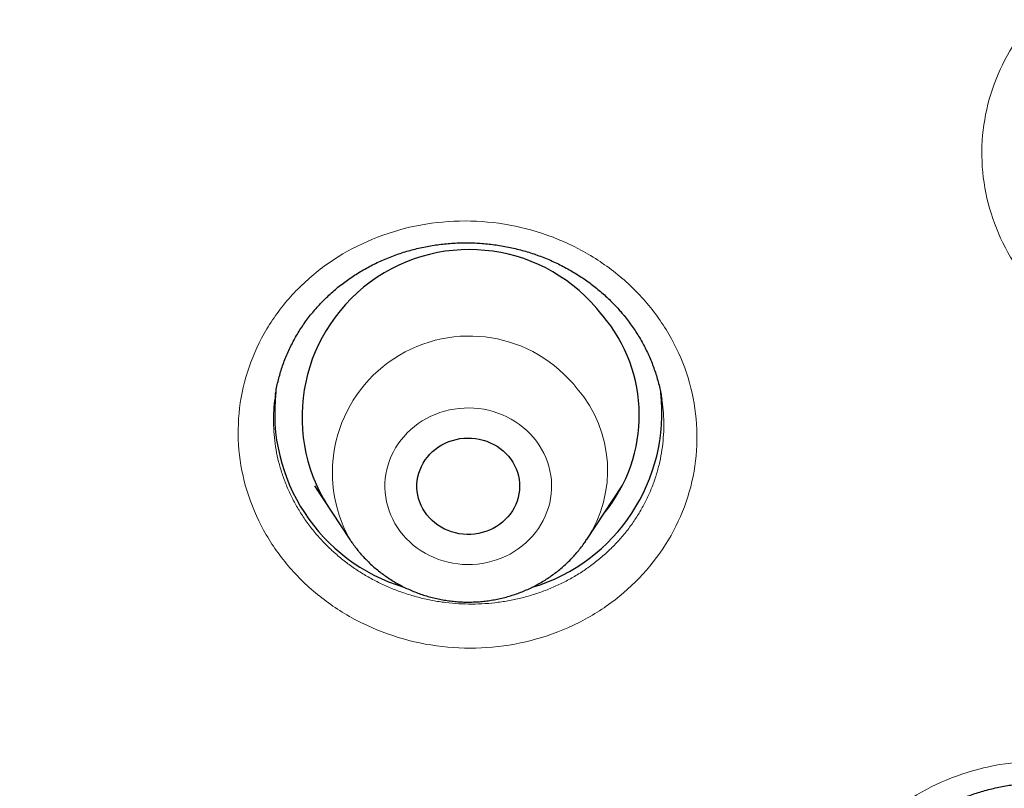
# Model space of a CAD drawing. Header units: millimetres. Extents: x 8 to 450, y 12 to 574.
# Tile 160 of 256: x 203.21 to 211.84, y 498.35 to 505.08. Entities that reach past the tile are written whole.
import ezdxf

# ---------------------------------------------------------------- set-up
doc = ezdxf.new("R2010")
doc.units = ezdxf.units.MM

msp = doc.modelspace()

# ---------------------------------------------------------------- linework, layer by layer
at = {"color": 7, "linetype": 'Continuous', "lineweight": 30}
for p, q in [((208.8335, 501.7551), (208.8332, 501.7567)), ((205.7894, 500.9984), (206.0991, 500.5282)), ((205.8186, 500.9541), (205.8091, 500.9635)), ((208.1764, 500.5282), (208.4861, 500.9984)), ((208.4604, 500.9522), (208.446, 500.9375)), ((208.1764, 500.5282), (208.1752, 500.5264))]:
    msp.add_line(p, q, dxfattribs=at)
at = {"color": 252, "linetype": 'Continuous', "lineweight": 0}
for p, q in [((205.8193, 500.953), (205.8095, 500.9627)), ((208.4602, 500.9518), (208.4457, 500.9371))]:
    msp.add_line(p, q, dxfattribs=at)
at = {"color": 252, "linetype": 'Continuous', "lineweight": 0, "flags": 128}
msp.add_lwpolyline([(206.5667, 500.5656), (206.5947, 500.5345), (206.6245, 500.5051), (206.6562, 500.4774), (206.6896, 500.4515), (206.7246, 500.4275), (206.761, 500.4055), (206.7987, 500.3856), (206.8376, 500.3678), (206.8776, 500.3521), (206.9185, 500.3388), (206.9602, 500.3277), (207.0025, 500.319), (207.0452, 500.3127), (207.0883, 500.3087), (207.1316, 500.3072), (207.1749, 500.308), (207.218, 500.3113), (207.2609, 500.317), (207.3033, 500.325), (207.3452, 500.3354), (207.3863, 500.3481), (207.4265, 500.3631), (207.4658, 500.3803), (207.5039, 500.3996), (207.5407, 500.421), (207.5761, 500.4444), (207.6099, 500.4698), (207.6421, 500.497), (207.6725, 500.526), (207.7011, 500.5566), (207.7276, 500.5887), (207.7521, 500.6222), (207.7744, 500.6571), (207.7945, 500.6931), (207.8123, 500.7302), (207.8277, 500.7682), (207.8407, 500.807), (207.8512, 500.8465), (207.8593, 500.8865), (207.8647, 500.9268), (207.8677, 500.9674), (207.868, 501.0081), (207.8658, 501.0487), (207.8611, 501.0891), (207.8538, 501.1292), (207.844, 501.1689), (207.8317, 501.2079), (207.817, 501.2461), (207.7998, 501.2835), (207.7804, 501.3198), (207.7587, 501.355), (207.7348, 501.389), (207.7088, 501.4215), (207.6809, 501.4525), (207.651, 501.482), (207.6193, 501.5097), (207.5859, 501.5356), (207.5509, 501.5596), (207.5145, 501.5816), (207.4768, 501.6015), (207.4379, 501.6193), (207.3979, 501.6349), (207.357, 501.6483), (207.3153, 501.6593), (207.2731, 501.6681), (207.2303, 501.6744), (207.1872, 501.6784), (207.1439, 501.6799), (207.1007, 501.6791), (207.0575, 501.6758), (207.0146, 501.6701), (206.9722, 501.6621), (206.9303, 501.6517), (206.8892, 501.639), (206.849, 501.624), (206.8097, 501.6068), (206.7716, 501.5875), (206.7348, 501.5661), (206.6995, 501.5426), (206.6656, 501.5173), (206.6334, 501.4901), (206.603, 501.4611), (206.5745, 501.4305), (206.5479, 501.3984), (206.5234, 501.3649), (206.5011, 501.33), (206.481, 501.294), (206.4632, 501.2569), (206.4478, 501.2189), (206.4348, 501.1801), (206.4243, 501.1406), (206.4163, 501.1006), (206.4108, 501.0603), (206.4078, 501.0197), (206.4075, 500.979), (206.4097, 500.9384), (206.4144, 500.8979), (206.4217, 500.8579), (206.4315, 500.8182), (206.4438, 500.7792), (206.4586, 500.741), (206.4757, 500.7036), (206.4951, 500.6673), (206.5168, 500.6321), (206.5407, 500.5981), (206.5667, 500.5656)], dxfattribs=at)
at = {"color": 7, "linetype": 'Continuous', "lineweight": 30, "flags": 128}
msp.add_lwpolyline([(207.4896, 501.2572), (207.5098, 501.2314), (207.5279, 501.2043), (207.5437, 501.176), (207.5572, 501.1466), (207.5684, 501.1164), (207.577, 501.0854), (207.5831, 501.0539), (207.5867, 501.0221), (207.5877, 500.9901), (207.5862, 500.9581), (207.582, 500.9264), (207.5754, 500.895), (207.5662, 500.8642), (207.5545, 500.8341), (207.5405, 500.8049), (207.5242, 500.7769), (207.5056, 500.75), (207.485, 500.7246), (207.4623, 500.7007), (207.4378, 500.6784), (207.4116, 500.658), (207.3838, 500.6395), (207.3546, 500.623), (207.3242, 500.6087), (207.2927, 500.5965), (207.2603, 500.5867), (207.2272, 500.5791), (207.1936, 500.5739), (207.1596, 500.5712), (207.1256, 500.5708), (207.0916, 500.5729), (207.0579, 500.5774), (207.0246, 500.5843), (206.992, 500.5935), (206.9602, 500.605), (206.9295, 500.6187), (206.8999, 500.6346), (206.8717, 500.6525), (206.845, 500.6724), (206.82, 500.6941), (206.7968, 500.7176), (206.7756, 500.7426), (206.7564, 500.7691), (206.7394, 500.7968), (206.7247, 500.8257), (206.7124, 500.8555), (206.7025, 500.8861), (206.6951, 500.9174), (206.6903, 500.949), (206.688, 500.981), (206.6882, 501.013), (206.6911, 501.0449), (206.6965, 501.0765), (206.7044, 501.1076), (206.7149, 501.138), (206.7277, 501.1677), (206.7429, 501.1963), (206.7603, 501.2238), (206.7799, 501.25), (206.8016, 501.2747), (206.8252, 501.2978), (206.8506, 501.3191), (206.8776, 501.3386), (206.9061, 501.3561), (206.936, 501.3715), (206.967, 501.3848), (206.9989, 501.3958), (207.0317, 501.4045), (207.0651, 501.4109), (207.0989, 501.4148), (207.1329, 501.4164), (207.1669, 501.4155), (207.2008, 501.4122), (207.2343, 501.4066), (207.2673, 501.3985), (207.2995, 501.3881), (207.3308, 501.3755), (207.361, 501.3607), (207.3899, 501.3438), (207.4174, 501.3249), (207.4432, 501.304), (207.4674, 501.2814), (207.4896, 501.2572)], dxfattribs=at)
at = {"color": 7, "linetype": 'Continuous', "lineweight": 30}
for centre, radius, start, end in [((207.1473, 501.6016), 1.4665, 37.52047, 215.14734), ((207.291, 501.6162), 1.3459, 320.35314, 40.75707), ((207.0361, 501.6356), 1.5951, 173.26228, 253.15022), ((207.239, 501.6359), 1.5956, 286.73989, 6.45565)]:
    msp.add_arc(centre, radius, start, end, dxfattribs=at)
at = {"color": 252, "linetype": 'Continuous', "lineweight": 0}
for centre, radius, start, end in [((207.1464, 501.1119), 1.1989, 37.87794, 209.16556), ((207.2647, 501.133), 1.0941, 326.44251, 40.80853)]:
    msp.add_arc(centre, radius, start, end, dxfattribs=at)
at = {"color": 7, "linetype": 'Continuous', "lineweight": 30}
for points, knots in [([(184.5018, 521.0884), (184.5017, 521.0671), (184.5016, 521.0269), (184.5014, 520.9708), (184.5014, 520.9224), (184.5014, 520.8815), (184.5014, 520.8465), (184.5015, 520.8169), (184.5015, 520.7899), (184.5016, 520.7625), (184.5017, 520.7265), (184.502, 520.6806), (184.5023, 520.6242), (184.5027, 520.5639), (184.5032, 520.5023), (184.5039, 520.4415), (184.5045, 520.3813), (184.5053, 520.3218), (184.5061, 520.264), (184.507, 520.2099), (184.5078, 520.1616), (184.5086, 520.1199), (184.5093, 520.0826), (184.51, 520.0453), (184.5109, 520.0031), (184.5119, 519.9538), (184.5132, 519.8976), (184.5147, 519.8372), (184.5163, 519.7748), (184.5197, 519.6514), (184.5235, 519.528), (184.5278, 519.4047), (184.5299, 519.3444), (184.532, 519.2881), (184.534, 519.2379), (184.5357, 519.1941), (184.5373, 519.1566), (184.5387, 519.1231), (184.54, 519.0903), (184.5416, 519.0535), (184.5435, 519.011), (184.5457, 518.9631), (184.5481, 518.9112), (184.5507, 518.8559), (184.554, 518.7892), (184.558, 518.7099), (184.5629, 518.6175), (184.5683, 518.519), (184.5739, 518.4223), (184.5795, 518.328), (184.5852, 518.2368), (184.5913, 518.1419), (184.5978, 518.0436), (184.6038, 517.9567), (184.6089, 517.8846), (184.6128, 517.8306), (184.6163, 517.7834), (184.6193, 517.743), (184.6218, 517.7095), (184.6242, 517.6778), (184.6267, 517.6452), (184.6295, 517.6086), (184.6326, 517.5691), (184.6361, 517.5257), (184.6399, 517.4781), (184.6445, 517.4225), (184.6498, 517.3585), (184.656, 517.2856), (184.6628, 517.2066), (184.6704, 517.1206), (184.6789, 517.0269), (184.6884, 516.9252), (184.6989, 516.8157), (184.7104, 516.6984), (184.723, 516.5734), (184.7369, 516.4407), (184.7486, 516.3319), (184.7575, 516.2505), (184.763, 516.2007), (184.7681, 516.1552), (184.7727, 516.1147), (184.7768, 516.0793), (184.7804, 516.0477), (184.7837, 516.0196), (184.7867, 515.9935), (184.7895, 515.9691), (184.7937, 515.9341), (184.7991, 515.888), (184.8061, 515.8294), (184.8145, 515.7603), (184.8246, 515.6786), (184.8365, 515.5834), (184.8495, 515.4814), (184.8625, 515.3814), (184.8756, 515.2831), (184.8887, 515.186), (184.9031, 515.0807), (184.919, 514.9669), (184.9365, 514.8448), (184.9547, 514.7201), (184.9735, 514.5932), (184.993, 514.465), (185.01, 514.3555), (185.024, 514.2666), (185.0342, 514.2027), (185.0437, 514.1432), (185.0522, 514.0908), (185.0597, 514.0453), (185.066, 514.0068), (185.0711, 513.9758), (185.0749, 513.9528), (185.0779, 513.9346), (185.0808, 513.9173), (185.0849, 513.8927), (185.0905, 513.8594), (185.0976, 513.8174), (185.1064, 513.7655), (185.1171, 513.7033), (185.1297, 513.63), (185.1436, 513.5504), (185.1589, 513.4639), (185.1756, 513.3707), (185.1936, 513.2717), (185.2125, 513.169), (185.232, 513.0645), (185.2586, 512.9234), (185.2931, 512.7445), (185.3289, 512.5641), (185.3587, 512.4169), (185.3815, 512.3058), (185.404, 512.1976), (185.4224, 512.11), (185.4367, 512.0427), (185.4471, 511.994), (185.4572, 511.9473), (185.4668, 511.9026), (185.476, 511.8604), (185.484, 511.8235), (185.4905, 511.7942), (185.4949, 511.7738), (185.4978, 511.7607), (185.4997, 511.7521), (185.5013, 511.7446), (185.5038, 511.7334), (185.5074, 511.7172), (185.5122, 511.6954), (185.5189, 511.6654), (185.5276, 511.6262), (185.5387, 511.5766), (185.5516, 511.5194), (185.5665, 511.4539), (185.5834, 511.38), (185.6024, 511.2978), (185.6233, 511.2076), (185.6461, 511.111), (185.6702, 511.0094), (185.6955, 510.9044), (185.7254, 510.7811), (185.7606, 510.6384), (185.8014, 510.4754), (185.8445, 510.3063), (185.8899, 510.131), (185.9285, 509.9849), (185.9593, 509.8696), (185.9816, 509.7867), (186.0044, 509.7026), (186.0277, 509.6177), (186.0489, 509.5407), (186.0672, 509.4748), (186.0817, 509.4229), (186.0939, 509.3792), (186.1039, 509.3438), (186.1116, 509.3164), (186.1175, 509.2956), (186.1227, 509.2774), (186.1282, 509.2581), (186.1346, 509.2353), (186.142, 509.2095), (186.1501, 509.1813), (186.1588, 509.1509), (186.1718, 509.1056), (186.1899, 509.043), (186.2137, 508.9611), (186.239, 508.8746), (186.2658, 508.784), (186.2938, 508.69), (186.3234, 508.5914), (186.354, 508.4904), (186.3849, 508.3892), (186.4368, 508.2208), (186.5105, 507.986), (186.5853, 507.7537), (186.6386, 507.5909), (186.6696, 507.4968), (186.7007, 507.4033), (186.7313, 507.3119), (186.7613, 507.2229), (186.7901, 507.1382), (186.8175, 507.058), (186.8429, 506.9843), (186.8662, 506.917), (186.8874, 506.8562), (186.9033, 506.8104), (186.9146, 506.7784), (186.9215, 506.7587), (186.9276, 506.7412), (186.933, 506.726), (186.938, 506.7117), (186.9436, 506.6958), (186.9508, 506.6754), (186.9601, 506.6492), (186.9716, 506.6169), (186.9852, 506.5786), (187.0005, 506.5358), (187.0173, 506.4889), (187.0354, 506.4386), (187.0546, 506.3854), (187.0742, 506.3312), (187.0938, 506.2774), (187.1132, 506.2244), (187.1432, 506.1426), (187.1836, 506.0334), (187.2369, 505.8906), (187.2916, 505.7459), (187.3473, 505.6), (187.4003, 505.4628), (187.4504, 505.3342), (187.4977, 505.214), (187.5426, 505.1008), (187.5851, 504.9946), (187.6248, 504.896), (187.662, 504.8046), (187.6968, 504.7194), (187.7298, 504.639), (187.7653, 504.553), (187.8027, 504.4629), (187.8415, 504.3703), (187.8769, 504.2863), (187.9088, 504.2109), (187.9325, 504.1555), (187.9487, 504.1175), (187.9584, 504.0947), (187.9673, 504.0739), (187.9751, 504.0559), (187.9816, 504.0407), (187.9881, 504.0256), (187.9963, 504.0064), (188.0078, 503.9798), (188.0228, 503.9451), (188.0412, 503.9026), (188.063, 503.8525), (188.0865, 503.7986), (188.1115, 503.7416), (188.1373, 503.6829), (188.1643, 503.6216), (188.1918, 503.5597), (188.219, 503.4986), (188.2576, 503.4122), (188.3073, 503.3019), (188.3719, 503.1597), (188.4387, 503.014), (188.5074, 502.8659), (188.5736, 502.7245), (188.6393, 502.5854), (188.707, 502.4435), (188.7754, 502.3013), (188.8445, 502.1591), (188.914, 502.0173), (188.9734, 501.8972), (189.0217, 501.8003), (189.0579, 501.728), (189.0947, 501.6548), (189.1311, 501.5829), (189.1687, 501.5088), (189.2062, 501.4353), (189.2429, 501.3637), (189.2755, 501.3004), (189.3038, 501.2455), (189.3267, 501.2014), (189.3445, 501.1671), (189.3584, 501.1405), (189.3706, 501.117), (189.3823, 501.0946), (189.3959, 501.0687), (189.4125, 501.0369), (189.4333, 500.9973), (189.4573, 500.9517), (189.4846, 500.9001), (189.515, 500.8426), (189.5487, 500.7793), (189.5952, 500.6922), (189.6549, 500.5812), (189.7282, 500.4458), (189.8058, 500.3037), (189.8878, 500.1551), (189.9736, 500.0008), (190.0633, 499.8412), (190.157, 499.6761), (190.2551, 499.5049), (190.3425, 499.3541), (190.418, 499.2249), (190.48, 499.1193), (190.5419, 499.0148), (190.6019, 498.9141), (190.6585, 498.8195), (190.7116, 498.7313), (190.7626, 498.6471), (190.8112, 498.5672), (190.8571, 498.492), (190.8985, 498.4245), (190.9355, 498.3646), (190.9681, 498.3118), (190.9963, 498.2664), (191.0199, 498.2283), (191.0387, 498.1982), (191.052, 498.1767), (191.0613, 498.1618), (191.069, 498.1496), (191.0778, 498.1354), (191.0913, 498.114), (191.1101, 498.084), (191.1351, 498.0441), (191.1651, 497.9965), (191.2, 497.9412), (191.2399, 497.8783), (191.2848, 497.8077), (191.3347, 497.7295), (191.3898, 497.6437), (191.45, 497.5504), (191.5148, 497.4506), (191.5826, 497.3469), (191.6516, 497.2418), (191.7208, 497.1371), (191.8413, 496.9559), (192.0135, 496.7004), (192.2383, 496.373), (192.4629, 496.052), (192.6872, 495.7373), (192.911, 495.4288), (193.1343, 495.1265), (193.3575, 494.8294), (193.582, 494.5356), (193.8093, 494.2432), (194.0642, 493.9208), (194.3479, 493.5689), (194.6618, 493.188), (194.9067, 492.8974), (195.0791, 492.6957), (195.1756, 492.5836), (195.2692, 492.4755), (195.3521, 492.3804), (195.424, 492.2983), (195.4856, 492.2283), (195.5434, 492.163), (195.5973, 492.1022), (195.6473, 492.0459), (195.6935, 491.9942), (195.7357, 491.9471), (195.7716, 491.907), (195.8018, 491.8735), (195.8262, 491.8464), (195.8465, 491.8239), (195.8619, 491.8068), (195.8741, 491.7934), (195.8861, 491.7801), (195.9008, 491.7639), (195.919, 491.7438), (195.9435, 491.7168), (195.9752, 491.682), (196.015, 491.6384), (196.0588, 491.5904), (196.1064, 491.5385), (196.1573, 491.4832), (196.2132, 491.4227), (196.2739, 491.3571), (196.3392, 491.287), (196.4976, 491.1175), (196.7501, 490.8508), (197.0995, 490.4898), (197.4561, 490.1295), (197.8198, 489.7701), (198.1561, 489.4451), (198.4633, 489.154), (198.7405, 488.8957), (199.023, 488.6367), (199.312, 488.3763), (199.6062, 488.1157), (199.9056, 487.855), (200.2101, 487.5945), (200.5215, 487.3326), (200.8549, 487.0573), (201.211, 486.7688), (201.591, 486.4674), (201.9805, 486.1651), (202.2821, 485.936), (202.4898, 485.7805), (202.5981, 485.6999), (202.7007, 485.624), (202.7975, 485.5527), (202.8886, 485.486), (202.9738, 485.4239), (203.0531, 485.3664), (203.1266, 485.3133), (203.1941, 485.2647), (203.2557, 485.2206), (203.3113, 485.1808), (203.361, 485.1455), (203.4046, 485.1144), (203.4431, 485.0871), (203.4761, 485.0638), (203.5032, 485.0447), (203.5229, 485.0307), (203.5347, 485.0224), (203.5425, 485.0169), (203.5505, 485.0113), (203.5638, 485.0019), (203.5826, 484.9887), (203.6048, 484.973), (203.6285, 484.9564), (203.6518, 484.9401), (203.6819, 484.919), (203.7183, 484.8936), (203.7604, 484.8643), (203.7999, 484.8367), (203.837, 484.811), (203.872, 484.7868), (203.9071, 484.7625), (203.949, 484.7336), (204.0009, 484.6978), (204.064, 484.6545), (204.1355, 484.6056), (204.2152, 484.5514), (204.3031, 484.4917), (204.3994, 484.4268), (204.5009, 484.3587), (204.6071, 484.2879), (204.7176, 484.2146), (204.8352, 484.1371), (204.9601, 484.0554), (205.0921, 483.9695), (205.2294, 483.8809), (205.3717, 483.7897), (205.5189, 483.6962), (205.6729, 483.5991), (205.8338, 483.4986), (206.0005, 483.3953), (206.1731, 483.2894), (206.3515, 483.181), (206.5367, 483.0695), (206.7301, 482.9543), (206.932, 482.8354), (207.1424, 482.7128), (207.3601, 482.5874), (207.5853, 482.4594), (207.8178, 482.3288), (208.0579, 482.1957), (208.3056, 482.0603), (208.5609, 481.9227), (208.8239, 481.783), (209.0946, 481.6413), (209.3732, 481.4977), (209.6596, 481.3525), (209.954, 481.2058), (210.2103, 481.0797), (210.3691, 481.0036), (210.4266, 480.9761)], [0, 0, 0, 0, 0.001226, 0.002304, 0.003238, 0.004044, 0.004739, 0.005314, 0.005805, 0.006343, 0.006953, 0.007947, 0.009085, 0.01032, 0.011546, 0.012759, 0.013958, 0.015143, 0.016315, 0.017411, 0.018379, 0.019208, 0.019914, 0.020615, 0.021453, 0.022448, 0.023586, 0.024833, 0.026087, 0.027341, 0.032264, 0.033518, 0.03476, 0.035895, 0.036903, 0.037783, 0.038536, 0.039162, 0.039798, 0.040515, 0.041385, 0.042361, 0.043405, 0.044519, 0.045702, 0.047441, 0.049308, 0.051293, 0.053393, 0.055157, 0.056996, 0.058908, 0.060895, 0.062939, 0.064166, 0.065255, 0.066207, 0.067022, 0.067699, 0.068238, 0.06894, 0.069672, 0.07046, 0.071336, 0.072299, 0.073351, 0.074704, 0.07618, 0.077778, 0.079499, 0.081401, 0.083461, 0.085678, 0.088051, 0.090583, 0.093271, 0.096117, 0.097196, 0.098221, 0.099144, 0.099964, 0.100682, 0.101297, 0.10189, 0.102391, 0.102886, 0.103376, 0.104523, 0.105693, 0.106942, 0.108736, 0.11067, 0.112745, 0.11496, 0.116772, 0.118744, 0.120887, 0.123203, 0.12569, 0.128348, 0.13083, 0.133444, 0.136191, 0.137532, 0.138883, 0.140105, 0.141175, 0.142092, 0.142897, 0.14353, 0.143992, 0.144305, 0.144647, 0.145053, 0.145818, 0.146688, 0.147629, 0.149002, 0.150504, 0.152133, 0.153891, 0.155813, 0.157865, 0.15998, 0.162124, 0.1643, 0.168662, 0.173142, 0.175426, 0.177739, 0.179998, 0.182107, 0.183152, 0.184156, 0.185118, 0.186039, 0.186919, 0.187734, 0.188317, 0.188738, 0.188996, 0.189125, 0.189273, 0.189458, 0.189821, 0.190273, 0.190814, 0.191678, 0.192701, 0.193885, 0.195228, 0.196763, 0.198464, 0.200332, 0.202357, 0.204467, 0.206643, 0.208887, 0.21214, 0.215524, 0.21904, 0.222686, 0.226464, 0.228167, 0.229896, 0.231651, 0.233431, 0.235216, 0.236474, 0.237559, 0.238472, 0.239213, 0.239783, 0.240189, 0.240521, 0.240925, 0.241401, 0.241949, 0.242544, 0.243178, 0.243853, 0.245395, 0.247112, 0.249004, 0.250841, 0.252817, 0.254923, 0.257057, 0.259188, 0.261317, 0.267691, 0.274046, 0.276039, 0.27803, 0.280019, 0.281986, 0.283844, 0.285682, 0.287385, 0.288952, 0.290383, 0.291678, 0.292837, 0.293303, 0.293725, 0.294098, 0.294421, 0.294695, 0.29501, 0.29544, 0.295999, 0.296688, 0.297506, 0.298453, 0.299427, 0.300507, 0.301675, 0.302839, 0.303987, 0.305122, 0.306241, 0.309243, 0.312134, 0.315429, 0.318566, 0.321545, 0.324288, 0.326881, 0.329325, 0.33162, 0.333765, 0.335726, 0.337562, 0.339306, 0.340958, 0.34316, 0.345175, 0.347003, 0.348645, 0.3501, 0.350629, 0.351129, 0.351593, 0.351988, 0.352309, 0.352585, 0.352977, 0.353568, 0.354327, 0.355255, 0.35635, 0.357613, 0.358795, 0.360093, 0.361468, 0.362827, 0.364166, 0.365486, 0.368519, 0.371441, 0.374878, 0.378149, 0.381255, 0.384258, 0.387397, 0.390697, 0.393734, 0.396895, 0.400181, 0.401773, 0.403393, 0.405041, 0.406688, 0.408231, 0.410027, 0.411637, 0.41306, 0.414296, 0.415345, 0.416038, 0.416618, 0.41714, 0.417632, 0.418133, 0.418892, 0.419787, 0.420818, 0.421984, 0.423287, 0.424725, 0.426286, 0.429208, 0.432286, 0.435521, 0.438913, 0.442461, 0.446098, 0.449886, 0.453825, 0.457915, 0.46032, 0.462775, 0.465246, 0.467589, 0.469786, 0.471839, 0.473746, 0.475676, 0.47743, 0.479008, 0.480411, 0.481638, 0.482716, 0.483609, 0.484315, 0.484837, 0.48512, 0.485366, 0.485698, 0.48612, 0.486877, 0.487816, 0.488937, 0.490239, 0.491724, 0.49339, 0.495238, 0.497268, 0.49948, 0.501874, 0.504374, 0.506882, 0.50938, 0.511868, 0.519873, 0.527769, 0.535556, 0.543234, 0.550802, 0.558261, 0.565611, 0.572918, 0.58026, 0.587636, 0.597347, 0.607115, 0.616942, 0.619896, 0.622854, 0.625711, 0.628376, 0.630336, 0.632177, 0.6339, 0.635505, 0.636992, 0.63836, 0.63961, 0.640742, 0.641548, 0.642282, 0.6429, 0.643348, 0.643643, 0.643973, 0.644406, 0.64494, 0.645577, 0.646566, 0.647731, 0.649071, 0.650415, 0.6519, 0.653524, 0.655288, 0.657192, 0.659195, 0.669015, 0.678917, 0.688899, 0.698963, 0.709107, 0.716494, 0.723923, 0.731439, 0.739076, 0.746834, 0.754572, 0.762427, 0.770399, 0.778488, 0.787823, 0.797309, 0.806946, 0.816734, 0.819511, 0.822148, 0.824639, 0.826986, 0.829188, 0.831246, 0.833158, 0.834926, 0.836549, 0.838027, 0.839361, 0.840549, 0.841593, 0.842492, 0.843312, 0.843958, 0.844429, 0.844726, 0.844804, 0.844983, 0.8453, 0.845756, 0.846325, 0.846893, 0.847448, 0.847988, 0.849046, 0.850045, 0.850984, 0.851864, 0.852685, 0.853472, 0.85436, 0.855661, 0.857155, 0.858841, 0.860719, 0.86279, 0.865053, 0.867509, 0.869929, 0.872511, 0.875254, 0.878159, 0.881225, 0.884453, 0.887697, 0.891089, 0.89463, 0.898319, 0.902156, 0.906068, 0.910124, 0.914323, 0.918665, 0.923243, 0.92797, 0.932846, 0.93787, 0.943044, 0.948366, 0.953837, 0.959458, 0.965226, 0.971144, 0.977211, 0.983426, 0.98979, 0.996303, 1, 1, 1, 1]), ([(205.4482, 501.7972), (205.4489, 501.8028), (205.4524, 501.8274), (205.4608, 501.8705), (205.4735, 501.9265), (205.4885, 501.982), (205.5058, 502.037), (205.5252, 502.0915), (205.5469, 502.1453), (205.5707, 502.1984), (205.5967, 502.2507), (205.6246, 502.3019), (205.6545, 502.3519), (205.6863, 502.4008), (205.72, 502.4485), (205.7557, 502.4952), (205.7933, 502.5406), (205.8328, 502.5848), (205.8739, 502.6275), (205.9168, 502.6688), (205.9612, 502.7087), (206.0073, 502.7471), (206.0548, 502.7837), (206.1034, 502.8186), (206.1534, 502.8516), (206.2048, 502.883), (206.2576, 502.9129), (206.3118, 502.941), (206.3673, 502.9674), (206.4238, 502.9919), (206.4813, 503.0145), (206.5394, 503.0351), (206.5981, 503.0536), (206.6572, 503.07), (206.7168, 503.0843), (206.777, 503.0967), (206.8379, 503.107), (206.8996, 503.1153), (206.9617, 503.1216), (207.0243, 503.1258), (207.087, 503.128), (207.1497, 503.128), (207.2121, 503.126), (207.2742, 503.1218), (207.3359, 503.1156), (207.3973, 503.1073), (207.4586, 503.097), (207.5198, 503.0845), (207.5805, 503.07), (207.6404, 503.0536), (207.6994, 503.0352), (207.7576, 503.0149), (207.8151, 502.9926), (207.8718, 502.9684), (207.9277, 502.9423), (207.9824, 502.9143), (208.0361, 502.8845), (208.0886, 502.853), (208.1399, 502.8197), (208.1899, 502.7847), (208.2382, 502.7483), (208.2851, 502.7103), (208.3305, 502.6708), (208.3745, 502.6296), (208.4169, 502.5871), (208.4535, 502.5476), (208.4755, 502.522), (208.4845, 502.5115)], [0, 0, 0, 0, 0.00469, 0.020503, 0.036293, 0.052093, 0.067929, 0.083793, 0.099634, 0.115499, 0.131401, 0.147256, 0.163019, 0.178673, 0.19443, 0.210155, 0.225884, 0.241634, 0.257431, 0.273041, 0.288764, 0.304514, 0.320186, 0.335745, 0.351231, 0.366769, 0.382388, 0.398065, 0.413776, 0.429496, 0.44519, 0.460833, 0.476399, 0.491865, 0.507266, 0.522663, 0.538157, 0.553729, 0.569355, 0.585012, 0.600673, 0.616304, 0.631881, 0.647378, 0.662776, 0.678169, 0.693675, 0.709283, 0.724906, 0.740429, 0.755822, 0.771278, 0.786779, 0.802283, 0.817821, 0.833417, 0.848913, 0.86447, 0.88009, 0.895703, 0.911223, 0.926658, 0.942288, 0.957871, 0.973475, 0.989129, 1, 1, 1, 1]), ([(208.4845, 502.5115), (208.4908, 502.5041), (208.5097, 502.4814), (208.5401, 502.4427), (208.5749, 502.3951), (208.6077, 502.3463), (208.6387, 502.2964), (208.6678, 502.2455), (208.6948, 502.1935), (208.7199, 502.1406), (208.7429, 502.0867), (208.7638, 502.0321), (208.7825, 501.9772), (208.7989, 501.9218), (208.8131, 501.8659), (208.825, 501.8104), (208.8311, 501.7734), (208.8341, 501.7553)], [0, 0, 0, 0, 0.033794, 0.102567, 0.171171, 0.239864, 0.30876, 0.377993, 0.446813, 0.516367, 0.586194, 0.655998, 0.7254, 0.794391, 0.864, 0.933433, 1, 1, 1, 1]), ([(206.0998, 500.5278), (206.1055, 500.519), (206.1208, 500.4957), (206.1471, 500.4601), (206.1703, 500.431), (206.1832, 500.4157), (206.1854, 500.4131)], [0, 0, 0, 0, 0.220094, 0.582652, 0.927378, 1, 1, 1, 1]), ([(206.1854, 500.4131), (206.1932, 500.4041), (206.2124, 500.3819), (206.2445, 500.3479), (206.282, 500.3114), (206.321, 500.2765), (206.3617, 500.2432), (206.4038, 500.2117), (206.4473, 500.182), (206.4921, 500.154), (206.5381, 500.128), (206.5853, 500.1039), (206.6336, 500.0818), (206.6828, 500.0618), (206.7328, 500.0438), (206.7837, 500.0279), (206.8352, 500.0142), (206.8873, 500.0026), (206.9399, 499.9932), (206.9929, 499.986), (207.0462, 499.9811), (207.0997, 499.9783), (207.1532, 499.9779), (207.2067, 499.9796), (207.2601, 499.9837), (207.3133, 499.9899), (207.3662, 499.9984), (207.4186, 500.0091), (207.4705, 500.0219), (207.5218, 500.037), (207.5723, 500.0541), (207.622, 500.0734), (207.6709, 500.0948), (207.7186, 500.1181), (207.7653, 500.1435), (207.8108, 500.1708), (207.855, 500.2), (207.8979, 500.231), (207.9393, 500.2637), (207.9792, 500.2982), (208.0175, 500.3343), (208.054, 500.372), (208.0889, 500.4111), (208.1219, 500.4517), (208.1507, 500.4901), (208.1677, 500.5155), (208.175, 500.5264)], [0, 0, 0, 0, 0.015616, 0.038443, 0.061284, 0.084146, 0.107031, 0.129939, 0.152867, 0.175817, 0.198787, 0.221776, 0.244784, 0.26781, 0.290851, 0.313908, 0.336979, 0.360063, 0.383157, 0.406262, 0.429375, 0.452496, 0.475622, 0.498752, 0.521885, 0.545018, 0.568151, 0.591281, 0.614408, 0.637529, 0.660643, 0.683749, 0.706844, 0.729928, 0.752998, 0.776054, 0.799094, 0.822116, 0.84512, 0.868104, 0.891068, 0.914009, 0.936928, 0.959825, 0.982698, 1, 1, 1, 1]), ([(210.4828, 497.0621), (210.483, 497.0639), (210.4859, 497.0848), (210.4935, 497.1245), (210.5058, 497.1809), (210.5205, 497.2366), (210.5374, 497.2916), (210.5564, 497.3459), (210.5775, 497.3995), (210.6009, 497.4524), (210.6264, 497.5045), (210.654, 497.5558), (210.6835, 497.606), (210.7151, 497.6552), (210.7487, 497.7033), (210.7842, 497.7503), (210.8214, 497.7959), (210.8603, 497.84), (210.9008, 497.8826), (210.9431, 497.9239), (210.9872, 497.9639), (211.0331, 498.0026), (211.0806, 498.0398), (211.1296, 498.0754), (211.18, 498.1094), (211.2315, 498.1415), (211.2841, 498.1717), (211.3376, 498.2), (211.392, 498.2263), (211.4475, 498.2508), (211.5042, 498.2735), (211.5621, 498.2944), (211.621, 498.3134), (211.6807, 498.3305), (211.7411, 498.3456), (211.8021, 498.3586), (211.8633, 498.3696), (211.9246, 498.3785), (211.9861, 498.3852), (212.0478, 498.3898), (212.1099, 498.3924), (212.1723, 498.393), (212.2349, 498.3914), (212.2971, 498.3878), (212.3589, 498.3821), (212.4204, 498.3744), (212.4817, 498.3647), (212.5427, 498.3528), (212.6033, 498.3389), (212.6634, 498.323), (212.7228, 498.3051), (212.7814, 498.2852), (212.8394, 498.2634), (212.8964, 498.2397), (212.9523, 498.2142), (213.0071, 498.1869), (213.0608, 498.1578), (213.1135, 498.1268), (213.165, 498.0941), (213.2104, 498.063), (213.2383, 498.0424), (213.2499, 498.0338)], [0, 0, 0, 0, 0.0017239, 0.0193429, 0.0370059, 0.0546205, 0.072126, 0.0895521, 0.1070685, 0.1245551, 0.1420489, 0.1595742, 0.1771206, 0.1944824, 0.2119681, 0.2294851, 0.2469185, 0.2642226, 0.2814371, 0.2987027, 0.3160552, 0.3334693, 0.3509186, 0.3683751, 0.3858022, 0.4031703, 0.4204519, 0.4376205, 0.4547203, 0.4717849, 0.4889558, 0.5062118, 0.5235272, 0.5408746, 0.5582262, 0.5755445, 0.592802, 0.6099719, 0.627031, 0.6440806, 0.6612214, 0.6784821, 0.6957651, 0.7129445, 0.729993, 0.7470691, 0.764217, 0.7813619, 0.7985393, 0.8157712, 0.8329314, 0.8501045, 0.8673495, 0.8845913, 0.9017332, 0.9187841, 0.9360191, 0.9532166, 0.9704323, 0.9876959, 1, 1, 1, 1])]:
    msp.add_open_spline(points, degree=3, knots=knots, dxfattribs=at)
at = {"color": 252, "linetype": 'Continuous', "lineweight": 0}
for points, knots in [([(211.1896, 482.2111), (207.0057, 484.2359), (198.2825, 490.2061), (188.8705, 503.4427), (186.5014, 514.6343), (186.5014, 520.2302)], [0.475075, 0.475075, 0.475075, 0.475075, 0.785398, 1.178097, 1.570796, 1.570796, 1.570796, 1.570796]), ([(212.1806, 502.6289), (212.0898, 502.7202), (212.0101, 502.8183), (211.8719, 503.0272), (211.8129, 503.1394), (211.7204, 503.3706), (211.6866, 503.489), (211.6441, 503.7314), (211.6355, 503.8562), (211.6491, 504.2231), (211.7109, 504.4677), (211.9278, 504.9109), (212.0853, 505.1142), (212.3729, 505.3626), (212.4792, 505.4377), (212.7028, 505.5652), (212.8204, 505.6182), (213.0672, 505.7027), (213.1964, 505.7338), (213.4552, 505.7713), (213.5862, 505.7784), (213.8518, 505.768), (213.9823, 505.7507), (214.2377, 505.693), (214.364, 505.652), (214.6044, 505.5482), (214.7179, 505.4861), (214.9316, 505.3415), (215.0323, 505.2583), (215.2128, 505.0767), (215.2941, 504.9768), (215.4324, 504.7672), (215.4902, 504.657), (215.5828, 504.4256), (215.617, 504.3051), (215.6592, 504.0635), (215.6677, 503.9408), (215.6584, 503.6934), (215.6409, 503.5722), (215.5808, 503.3346), (215.5377, 503.217), (215.4284, 502.9942), (215.3626, 502.889), (215.209, 502.691), (215.1205, 502.598), (214.8326, 502.3498), (214.603, 502.2191), (214.1121, 502.0515), (213.8457, 502.0129), (213.452, 502.0284), (213.3192, 502.0459), (213.0631, 502.1041), (212.939, 502.1445), (212.6987, 502.2481), (212.5832, 502.3115), (212.3702, 502.456), (212.2714, 502.5375), (212.1806, 502.6289)], [0, 0, 0, 0, 0.03125, 0.03125, 0.0625, 0.0625, 0.09375, 0.09375, 0.125, 0.125, 0.1875, 0.1875, 0.25, 0.25, 0.28125, 0.28125, 0.3125, 0.3125, 0.34375, 0.34375, 0.375, 0.375, 0.40625, 0.40625, 0.4375, 0.4375, 0.46875, 0.46875, 0.5, 0.5, 0.53125, 0.53125, 0.5625, 0.5625, 0.59375, 0.59375, 0.625, 0.625, 0.65625, 0.65625, 0.6875, 0.6875, 0.71875, 0.71875, 0.75, 0.75, 0.8125, 0.8125, 0.875, 0.875, 0.90625, 0.90625, 0.9375, 0.9375, 0.96875, 0.96875, 1, 1, 1, 1]), ([(208.7037, 502.5975), (208.7866, 502.4998), (208.8579, 502.3964), (208.9782, 502.1782), (209.0276, 502.0623), (209.1005, 501.8255), (209.1242, 501.7053), (209.1463, 501.4612), (209.1444, 501.3365), (209.1002, 500.9729), (209.0182, 500.7345), (208.7649, 500.3104), (208.591, 500.1203), (208.2837, 499.8951), (208.1715, 499.8285), (207.938, 499.7186), (207.8164, 499.6748), (207.5634, 499.6094), (207.4321, 499.5882), (207.1711, 499.5704), (207.0399, 499.5733), (206.7761, 499.6036), (206.6474, 499.6306), (206.3978, 499.7072), (206.2753, 499.7574), (206.0443, 499.8786), (205.9364, 499.949), (205.7355, 500.1088), (205.6421, 500.199), (205.4773, 500.3932), (205.4047, 500.4986), (205.2843, 500.7174), (205.2359, 500.8313), (205.1629, 501.0682), (205.1389, 501.1905), (205.1171, 501.4339), (205.1189, 501.5564), (205.1488, 501.8016), (205.1764, 501.9208), (205.2561, 502.1524), (205.3089, 502.266), (205.4365, 502.4791), (205.5108, 502.5787), (205.6804, 502.7639), (205.7764, 502.8497), (206.084, 503.0745), (206.3236, 503.1871), (206.8268, 503.3167), (207.0956, 503.3351), (207.4866, 503.29), (207.6175, 503.2626), (207.8679, 503.1856), (207.9883, 503.1361), (208.2191, 503.015), (208.329, 502.9433), (208.5292, 502.7836), (208.6209, 502.6951), (208.7037, 502.5975)], [0, 0, 0, 0, 0.03125, 0.03125, 0.0625, 0.0625, 0.09375, 0.09375, 0.125, 0.125, 0.1875, 0.1875, 0.25, 0.25, 0.28125, 0.28125, 0.3125, 0.3125, 0.34375, 0.34375, 0.375, 0.375, 0.40625, 0.40625, 0.4375, 0.4375, 0.46875, 0.46875, 0.5, 0.5, 0.53125, 0.53125, 0.5625, 0.5625, 0.59375, 0.59375, 0.625, 0.625, 0.65625, 0.65625, 0.6875, 0.6875, 0.71875, 0.71875, 0.75, 0.75, 0.8125, 0.8125, 0.875, 0.875, 0.90625, 0.90625, 0.9375, 0.9375, 0.96875, 0.96875, 1, 1, 1, 1]), ([(205.4489, 501.7971), (205.4459, 501.7786), (205.4371, 501.7249), (205.431, 501.6348), (205.4302, 501.5276), (205.4374, 501.4203), (205.4522, 501.3137), (205.4746, 501.2084), (205.5048, 501.1046), (205.5424, 501.0027), (205.5873, 500.9032), (205.6391, 500.8067), (205.6984, 500.7124), (205.7655, 500.6209), (205.8403, 500.5328), (205.9202, 500.4507), (206.0051, 500.3749), (206.094, 500.3053), (206.1878, 500.2413), (206.2858, 500.1833), (206.3875, 500.1315), (206.4927, 500.0863), (206.6011, 500.0477), (206.712, 500.0159), (206.8248, 499.991), (206.9388, 499.9732), (207.0538, 499.9628), (207.1694, 499.9596), (207.2849, 499.9636), (207.3997, 499.9747), (207.5132, 499.993), (207.6249, 500.0185), (207.7346, 500.0511), (207.8417, 500.0904), (207.9455, 500.1363), (208.0456, 500.1886), (208.1414, 500.2472), (208.2327, 500.3118), (208.3193, 500.3821), (208.4004, 500.4576), (208.4757, 500.5379), (208.5448, 500.6229), (208.6075, 500.7123), (208.6638, 500.8055), (208.7131, 500.902), (208.7552, 501.0013), (208.7898, 501.1031), (208.8169, 501.2071), (208.8365, 501.3128), (208.8485, 501.4194), (208.8528, 501.5264), (208.8485, 501.6335), (208.8418, 501.7099), (208.8344, 501.7502), (208.8335, 501.7551)], [0, 0, 0, 0, 0.010341, 0.029967, 0.04966, 0.069376, 0.089069, 0.108695, 0.128319, 0.14801, 0.167724, 0.187415, 0.207039, 0.227474, 0.247934, 0.268369, 0.288002, 0.307703, 0.327427, 0.347128, 0.366761, 0.386413, 0.406131, 0.425873, 0.445592, 0.465243, 0.48491, 0.504644, 0.524401, 0.544136, 0.563803, 0.583477, 0.603218, 0.622981, 0.642722, 0.662396, 0.682066, 0.701803, 0.721563, 0.7413, 0.76097, 0.780627, 0.800352, 0.820099, 0.839823, 0.859481, 0.879124, 0.898834, 0.918566, 0.938276, 0.957919, 0.977552, 0.997252, 1, 1, 1, 1]), ([(213.4218, 498.1639), (213.5257, 498.086), (213.6198, 498), (213.7889, 497.8126), (213.8646, 497.7099), (213.9921, 497.4943), (214.0439, 497.3821), (214.1237, 497.1488), (214.1517, 497.0269), (214.1956, 496.6632), (214.1728, 496.4137), (214.0279, 495.9475), (213.9042, 495.7258), (213.6592, 495.4422), (213.566, 495.3538), (213.3652, 495.198), (213.2574, 495.1298), (213.0271, 495.0133), (212.9044, 494.9652), (212.6548, 494.8933), (212.5266, 494.8687), (212.2629, 494.8432), (212.1313, 494.8427), (211.8702, 494.8651), (211.7391, 494.8886), (211.4855, 494.9585), (211.3638, 495.0045), (211.1302, 495.1183), (211.0179, 495.1867), (210.8112, 495.3416), (210.7154, 495.4292), (210.5461, 495.6173), (210.4718, 495.7182), (210.3443, 495.9338), (210.2917, 496.0481), (210.2123, 496.2807), (210.1848, 496.4005), (210.1552, 496.6458), (210.1536, 496.7677), (210.1758, 497.0101), (210.2, 497.1318), (210.2731, 497.3663), (210.3216, 497.4788), (210.4423, 497.6947), (210.5151, 497.7984), (210.7604, 498.0818), (210.9666, 498.2416), (211.4249, 498.473), (211.6818, 498.547), (212.0728, 498.5847), (212.2067, 498.5854), (212.4686, 498.5626), (212.5974, 498.5395), (212.8508, 498.4696), (212.9748, 498.4227), (213.2077, 498.3089), (213.3179, 498.2417), (213.4218, 498.1639)], [0, 0, 0, 0, 0.03125, 0.03125, 0.0625, 0.0625, 0.09375, 0.09375, 0.125, 0.125, 0.1875, 0.1875, 0.25, 0.25, 0.28125, 0.28125, 0.3125, 0.3125, 0.34375, 0.34375, 0.375, 0.375, 0.40625, 0.40625, 0.4375, 0.4375, 0.46875, 0.46875, 0.5, 0.5, 0.53125, 0.53125, 0.5625, 0.5625, 0.59375, 0.59375, 0.625, 0.625, 0.65625, 0.65625, 0.6875, 0.6875, 0.71875, 0.71875, 0.75, 0.75, 0.8125, 0.8125, 0.875, 0.875, 0.90625, 0.90625, 0.9375, 0.9375, 0.96875, 0.96875, 1, 1, 1, 1])]:
    msp.add_open_spline(points, degree=3, knots=knots, dxfattribs=at)

doc.saveas('drawing.dxf')
